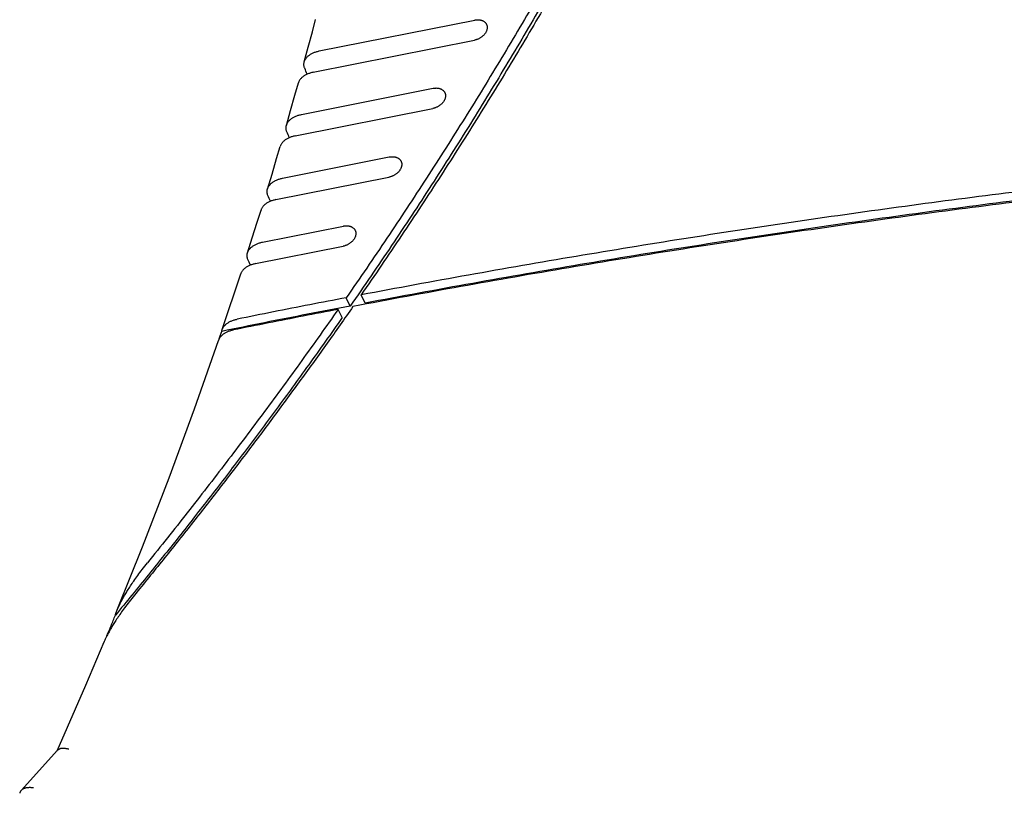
# Model space of a CAD drawing. Header units: inches. Extents: x 0 to 34, y 0 to 22.
# Tile 7 of 29: x 21.6 to 23.5, y 7.2 to 8.7. Entities that reach past the tile are written whole.
import ezdxf

# ---------------------------------------------------------------- set-up
doc = ezdxf.new("R2010")
doc.units = ezdxf.units.IN
doc.header["$LTSCALE"] = 1.87
doc.header["$MEASUREMENT"] = 0
doc.layers.get('0').update_dxf_attribs({"linetype": 'CONTINUOUS'})

msp = doc.modelspace()

# ---------------------------------------------------------------- linework, layer by layer
at = {"color": 7, "linetype": 'CONTINUOUS'}
for p, q in [((22.1825, 8.6352), (22.4754, 8.6934)), ((22.1715, 8.5951), (22.4748, 8.6554)), ((22.149, 8.5155), (22.3969, 8.5649)), ((22.1373, 8.4753), (22.3963, 8.5269)), ((22.1134, 8.3955), (22.3145, 8.4355)), ((22.101, 8.3552), (22.3139, 8.3975)), ((22.0759, 8.2751), (22.2281, 8.3054)), ((22.0628, 8.2346), (22.2275, 8.2674)), ((21.9998, 8.1103), (22.0347, 8.2152)), ((22.2411, 8.1548), (22.2335, 8.1704)), ((22.269, 8.1601), (22.2614, 8.1757)), ((22.2258, 8.133), (22.2182, 8.1485)), ((21.6901, 7.318), (21.6212, 7.2423))]:
    msp.add_line(p, q, dxfattribs=at)
for points in [[(22.1544, 8.6145), (22.162, 8.6422), (22.1697, 8.671), (22.1758, 8.6942)], [(22.1208, 8.4951), (22.1288, 8.523), (22.137, 8.5519), (22.1435, 8.5751)], [(22.0852, 8.3752), (22.0937, 8.4033), (22.1024, 8.4325), (22.1093, 8.4555)], [(22.0476, 8.255), (22.0566, 8.2832), (22.0659, 8.3127), (22.073, 8.3355)], [(21.8023, 7.5823), (21.8499, 7.7009), (21.8999, 7.831), (21.9478, 7.9613), (21.9929, 8.09)], [(21.6893, 7.3171), (21.7432, 7.4409), (21.7776, 7.5223)]]:
    msp.add_lwpolyline(points, dxfattribs=at)
for points, knots in [([(23.2336, 10.1514), (23.2213, 10.1114), (23.1957, 10.0316), (23.1548, 9.9122), (23.1114, 9.7929), (23.0654, 9.6737), (23.0168, 9.5547), (22.9657, 9.4358), (22.912, 9.3173), (22.8559, 9.199), (22.7972, 9.0811), (22.7361, 8.9635), (22.6726, 8.8464), (22.6066, 8.7297), (22.5382, 8.6135), (22.4675, 8.4978), (22.3944, 8.3827), (22.319, 8.2682), (22.2673, 8.1926), (22.2411, 8.1548)], [0, 0, 0, 0, 0.056024, 0.112397, 0.169118, 0.226193, 0.283619, 0.3414, 0.399533, 0.458021, 0.516858, 0.57605, 0.635587, 0.695475, 0.755704, 0.816276, 0.877185, 0.938428, 1, 1, 1, 1]), ([(23.24, 10.1379), (23.2276, 10.0986), (23.2021, 10.0201), (23.1614, 9.9028), (23.1182, 9.7856), (23.0725, 9.6684), (23.0244, 9.5515), (22.9738, 9.4348), (22.9208, 9.3183), (22.8654, 9.2021), (22.8076, 9.0862), (22.7474, 8.9706), (22.6849, 8.8555), (22.62, 8.7408), (22.5529, 8.6266), (22.4834, 8.5129), (22.4117, 8.3998), (22.3377, 8.2872), (22.2871, 8.2128), (22.2614, 8.1757)], [0, 0, 0, 0, 0.056081, 0.112503, 0.169268, 0.226379, 0.283834, 0.341637, 0.399783, 0.458279, 0.517116, 0.5763, 0.635823, 0.695688, 0.755888, 0.816425, 0.87729, 0.938484, 1, 1, 1, 1]), ([(23.078, 9.7419), (23.0683, 9.7171), (23.043, 9.6529), (23.0005, 9.5498), (22.9497, 9.4327), (22.8965, 9.3159), (22.8408, 9.1994), (22.7827, 9.0832), (22.7222, 8.9673), (22.6594, 8.8519), (22.5942, 8.7369), (22.5266, 8.6224), (22.4568, 8.5084), (22.3846, 8.395), (22.3102, 8.2822), (22.2593, 8.2076), (22.2335, 8.1704)], [0, 0, 0, 0, 0.044772, 0.115701, 0.187062, 0.25885, 0.33107, 0.403716, 0.476791, 0.550287, 0.624209, 0.698545, 0.773299, 0.848461, 0.924031, 1, 1, 1, 1]), ([(22.4977, 8.6852), (22.4979, 8.6848), (22.4983, 8.6839), (22.4987, 8.6824), (22.4989, 8.6808), (22.499, 8.6792), (22.4988, 8.6775), (22.4985, 8.6758), (22.4981, 8.6741), (22.4974, 8.6724), (22.4966, 8.6707), (22.4956, 8.669), (22.4945, 8.6674), (22.4932, 8.6658), (22.4918, 8.6643), (22.4902, 8.6629), (22.4885, 8.6616), (22.4868, 8.6603), (22.4849, 8.6592), (22.483, 8.6582), (22.481, 8.6573), (22.479, 8.6565), (22.4769, 8.6559), (22.4755, 8.6556), (22.4748, 8.6554)], [0, 0, 0, 0, 0.031076, 0.068439, 0.106381, 0.145015, 0.184564, 0.225218, 0.266964, 0.310007, 0.354272, 0.39974, 0.446452, 0.494175, 0.542956, 0.592582, 0.642855, 0.693753, 0.74493, 0.796338, 0.847757, 0.898897, 0.949754, 1, 1, 1, 1]), ([(22.4754, 8.6934), (22.4761, 8.6936), (22.4775, 8.6938), (22.4795, 8.694), (22.4816, 8.694), (22.4835, 8.6939), (22.4854, 8.6937), (22.4873, 8.6933), (22.489, 8.6928), (22.4907, 8.6921), (22.4922, 8.6913), (22.4936, 8.6903), (22.4948, 8.6892), (22.4959, 8.6881), (22.4969, 8.6868), (22.4974, 8.6858), (22.4977, 8.6852), (22.4977, 8.6852)], [0, 0, 0, 0, 0.082056, 0.162767, 0.241676, 0.318885, 0.3941, 0.467197, 0.538344, 0.607345, 0.674504, 0.739934, 0.803777, 0.866552, 0.928425, 0.989925, 1, 1, 1, 1]), ([(22.1544, 8.6145), (22.1544, 8.6146), (22.1546, 8.6153), (22.1551, 8.6167), (22.1561, 8.6187), (22.1572, 8.6206), (22.1586, 8.6224), (22.1602, 8.6242), (22.162, 8.6259), (22.164, 8.6275), (22.1662, 8.629), (22.1686, 8.6303), (22.1711, 8.6316), (22.1738, 8.6327), (22.1766, 8.6337), (22.1795, 8.6345), (22.1815, 8.635), (22.1825, 8.6352)], [0, 0, 0, 0, 0.005719, 0.063193, 0.122082, 0.182862, 0.245684, 0.31077, 0.378313, 0.448226, 0.520687, 0.595497, 0.672586, 0.751856, 0.832936, 0.915794, 1, 1, 1, 1]), ([(22.1553, 8.6026), (22.155, 8.6033), (22.1545, 8.6046), (22.154, 8.6066), (22.1538, 8.6086), (22.1538, 8.6107), (22.154, 8.6126), (22.1543, 8.6139), (22.1544, 8.6145)], [0, 0, 0, 0, 0.173083, 0.343188, 0.511154, 0.678741, 0.846975, 1, 1, 1, 1]), ([(22.1715, 8.5951), (22.1705, 8.5949), (22.1685, 8.5944), (22.1656, 8.5936), (22.1628, 8.5926), (22.1601, 8.5915), (22.1576, 8.5903), (22.1552, 8.589), (22.153, 8.5875), (22.151, 8.586), (22.1492, 8.5844), (22.1476, 8.5826), (22.1463, 8.5809), (22.1451, 8.579), (22.1442, 8.5771), (22.1437, 8.5758), (22.1435, 8.5751), (22.1435, 8.5751)], [0, 0, 0, 0, 0.085883, 0.170211, 0.252538, 0.332823, 0.410675, 0.485995, 0.558702, 0.628602, 0.695879, 0.76045, 0.82253, 0.882361, 0.940123, 0.996332, 1, 1, 1, 1]), ([(22.4192, 8.5566), (22.4194, 8.5562), (22.4198, 8.5553), (22.4202, 8.5538), (22.4204, 8.5522), (22.4205, 8.5506), (22.4203, 8.5489), (22.42, 8.5472), (22.4196, 8.5455), (22.4189, 8.5438), (22.4181, 8.5421), (22.4171, 8.5404), (22.416, 8.5388), (22.4147, 8.5373), (22.4133, 8.5358), (22.4117, 8.5343), (22.41, 8.533), (22.4083, 8.5318), (22.4064, 8.5306), (22.4045, 8.5296), (22.4025, 8.5287), (22.4005, 8.528), (22.3984, 8.5273), (22.397, 8.527), (22.3963, 8.5269)], [0, 0, 0, 0, 0.031076, 0.068439, 0.106381, 0.145015, 0.184564, 0.225218, 0.266964, 0.310007, 0.354272, 0.39974, 0.446452, 0.494175, 0.542956, 0.592582, 0.642855, 0.693753, 0.74493, 0.796338, 0.847757, 0.898897, 0.949754, 1, 1, 1, 1]), ([(22.3969, 8.5649), (22.3976, 8.565), (22.399, 8.5652), (22.401, 8.5654), (22.4031, 8.5655), (22.405, 8.5654), (22.407, 8.5651), (22.4088, 8.5647), (22.4105, 8.5642), (22.4122, 8.5635), (22.4137, 8.5627), (22.4151, 8.5617), (22.4163, 8.5607), (22.4174, 8.5595), (22.4184, 8.5582), (22.4189, 8.5572), (22.4192, 8.5567), (22.4192, 8.5566)], [0, 0, 0, 0, 0.082056, 0.162767, 0.241676, 0.318885, 0.3941, 0.467197, 0.538344, 0.607345, 0.674504, 0.739934, 0.803777, 0.866552, 0.928425, 0.989925, 1, 1, 1, 1]), ([(22.1208, 8.4951), (22.121, 8.4957), (22.1215, 8.4971), (22.1224, 8.499), (22.1235, 8.5009), (22.1249, 8.5028), (22.1265, 8.5045), (22.1284, 8.5062), (22.1304, 8.5078), (22.1326, 8.5093), (22.135, 8.5107), (22.1375, 8.5119), (22.1402, 8.5131), (22.143, 8.514), (22.1459, 8.5149), (22.1479, 8.5153), (22.149, 8.5155)], [0, 0, 0, 0, 0.056644, 0.115785, 0.176858, 0.240018, 0.305485, 0.373458, 0.443848, 0.51683, 0.592205, 0.669898, 0.749805, 0.83155, 0.915095, 1, 1, 1, 1]), ([(29.062, 8.1757), (29.0022, 8.1885), (28.8823, 8.2135), (28.7015, 8.2487), (28.5195, 8.2817), (28.3364, 8.3126), (28.1521, 8.3412), (27.9667, 8.3677), (27.7802, 8.392), (27.5927, 8.4141), (27.4042, 8.434), (27.2147, 8.4517), (27.0243, 8.4672), (26.8329, 8.4805), (26.6407, 8.4916), (26.4477, 8.5004), (26.2538, 8.5071), (26.0592, 8.5115), (25.8638, 8.5137), (25.6678, 8.5137), (25.471, 8.5115), (25.2737, 8.507), (25.0757, 8.5004), (24.8772, 8.4915), (24.6781, 8.4804), (24.4786, 8.4671), (24.2786, 8.4516), (24.0781, 8.4339), (23.8773, 8.414), (23.6762, 8.3919), (23.4747, 8.3676), (23.2729, 8.3411), (23.0709, 8.3125), (22.8687, 8.2816), (22.6663, 8.2486), (22.4638, 8.2134), (22.3288, 8.1885), (22.2614, 8.1757)], [0, 0, 0, 0, 0.026789, 0.053692, 0.080709, 0.107841, 0.135085, 0.162443, 0.189912, 0.217494, 0.245185, 0.272987, 0.300897, 0.328915, 0.357041, 0.385271, 0.413607, 0.442046, 0.470587, 0.499229, 0.52797, 0.556809, 0.585745, 0.614775, 0.643899, 0.673114, 0.702419, 0.731812, 0.761291, 0.790855, 0.820501, 0.850228, 0.880033, 0.909915, 0.939872, 0.969901, 1, 1, 1, 1]), ([(22.1216, 8.483), (22.1213, 8.4836), (22.1208, 8.4849), (22.1204, 8.4869), (22.1201, 8.489), (22.1201, 8.491), (22.1203, 8.493), (22.1206, 8.4944), (22.1208, 8.495), (22.1208, 8.4951)], [0, 0, 0, 0, 0.169498, 0.336108, 0.500663, 0.6649, 0.82984, 0.996906, 1, 1, 1, 1]), ([(29.0637, 8.1539), (29.0038, 8.1668), (28.8836, 8.1919), (28.7024, 8.2273), (28.5201, 8.2606), (28.3365, 8.2916), (28.1518, 8.3205), (27.966, 8.3472), (27.7791, 8.3716), (27.5912, 8.3939), (27.4022, 8.4139), (27.2123, 8.4317), (27.0214, 8.4473), (26.8296, 8.4607), (26.6369, 8.4718), (26.4433, 8.4807), (26.249, 8.4874), (26.0539, 8.4919), (25.858, 8.4941), (25.6615, 8.4941), (25.4642, 8.4919), (25.2663, 8.4874), (25.0679, 8.4807), (24.8688, 8.4718), (24.6693, 8.4606), (24.4692, 8.4473), (24.2687, 8.4317), (24.0677, 8.4138), (23.8664, 8.3938), (23.6647, 8.3715), (23.4627, 8.3471), (23.2604, 8.3204), (23.0578, 8.2915), (22.8551, 8.2605), (22.6522, 8.2272), (22.4491, 8.1918), (22.3139, 8.1667), (22.2462, 8.1539)], [0, 0, 0, 0, 0.026781, 0.053678, 0.080688, 0.107814, 0.135053, 0.162406, 0.18987, 0.217448, 0.245135, 0.272934, 0.300842, 0.328858, 0.356982, 0.385211, 0.413546, 0.441985, 0.470526, 0.499168, 0.527911, 0.556751, 0.585689, 0.614721, 0.643847, 0.673065, 0.702373, 0.73177, 0.761252, 0.79082, 0.820471, 0.850202, 0.880012, 0.909899, 0.939861, 0.969895, 1, 1, 1, 1]), ([(29.0696, 8.1601), (29.0099, 8.173), (28.89, 8.1979), (28.7093, 8.2331), (28.5273, 8.2662), (28.3441, 8.297), (28.1598, 8.3257), (27.9744, 8.3522), (27.788, 8.3765), (27.6005, 8.3986), (27.4119, 8.4185), (27.2224, 8.4362), (27.032, 8.4517), (26.8407, 8.4649), (26.6484, 8.476), (26.4554, 8.4849), (26.2615, 8.4915), (26.0669, 8.4959), (25.8715, 8.4982), (25.6755, 8.4982), (25.4787, 8.4959), (25.2813, 8.4915), (25.0834, 8.4848), (24.8848, 8.476), (24.6858, 8.4649), (24.4862, 8.4516), (24.2862, 8.4361), (24.0858, 8.4184), (23.885, 8.3985), (23.6838, 8.3764), (23.4823, 8.3521), (23.2806, 8.3256), (23.0785, 8.2969), (22.8763, 8.2661), (22.6739, 8.233), (22.4714, 8.1978), (22.3365, 8.1729), (22.269, 8.1601)], [0, 0, 0, 0, 0.026777, 0.053675, 0.080692, 0.107824, 0.13507, 0.162428, 0.189897, 0.217479, 0.245171, 0.272973, 0.300884, 0.328903, 0.357028, 0.38526, 0.413596, 0.442035, 0.470577, 0.499219, 0.527961, 0.556801, 0.585737, 0.614768, 0.643892, 0.673107, 0.702413, 0.731807, 0.761286, 0.790851, 0.820497, 0.850225, 0.880031, 0.909913, 0.93987, 0.9699, 1, 1, 1, 1]), ([(22.1373, 8.4753), (22.1362, 8.4751), (22.1342, 8.4747), (22.1313, 8.4738), (22.1285, 8.4729), (22.1258, 8.4718), (22.1233, 8.4705), (22.1209, 8.4692), (22.1187, 8.4677), (22.1167, 8.4662), (22.1149, 8.4646), (22.1133, 8.4628), (22.1119, 8.4611), (22.1108, 8.4592), (22.1099, 8.4574), (22.1094, 8.4561), (22.1093, 8.4555)], [0, 0, 0, 0, 0.086613, 0.171649, 0.254654, 0.335581, 0.414032, 0.489904, 0.563114, 0.633467, 0.701145, 0.766068, 0.828453, 0.888545, 0.946529, 1, 1, 1, 1]), ([(22.3145, 8.4355), (22.3152, 8.4357), (22.3166, 8.4359), (22.3186, 8.4361), (22.3207, 8.4361), (22.3226, 8.436), (22.3246, 8.4358), (22.3264, 8.4354), (22.3281, 8.4348), (22.3298, 8.4342), (22.3313, 8.4333), (22.3327, 8.4324), (22.3339, 8.4313), (22.335, 8.4302), (22.336, 8.4289), (22.3365, 8.4279), (22.3368, 8.4273), (22.3368, 8.4272)], [0, 0, 0, 0, 0.082056, 0.162767, 0.241676, 0.318885, 0.3941, 0.467197, 0.538344, 0.607345, 0.674504, 0.739934, 0.803777, 0.866552, 0.928425, 0.989925, 1, 1, 1, 1]), ([(22.3368, 8.4272), (22.337, 8.4268), (22.3374, 8.4259), (22.3378, 8.4245), (22.338, 8.4229), (22.3381, 8.4213), (22.338, 8.4196), (22.3377, 8.4179), (22.3372, 8.4162), (22.3365, 8.4145), (22.3357, 8.4128), (22.3347, 8.4111), (22.3336, 8.4095), (22.3323, 8.4079), (22.3309, 8.4064), (22.3293, 8.405), (22.3277, 8.4037), (22.3259, 8.4024), (22.324, 8.4013), (22.3221, 8.4003), (22.3201, 8.3994), (22.3181, 8.3986), (22.316, 8.398), (22.3146, 8.3977), (22.3139, 8.3975)], [0, 0, 0, 0, 0.031076, 0.068439, 0.106381, 0.145015, 0.184564, 0.225218, 0.266964, 0.310007, 0.354272, 0.39974, 0.446452, 0.494175, 0.542956, 0.592582, 0.642855, 0.693753, 0.74493, 0.796338, 0.847757, 0.898897, 0.949754, 1, 1, 1, 1]), ([(22.0852, 8.3752), (22.0854, 8.3758), (22.0858, 8.3771), (22.0867, 8.3789), (22.0879, 8.3808), (22.0893, 8.3827), (22.0909, 8.3845), (22.0927, 8.3862), (22.0947, 8.3878), (22.097, 8.3893), (22.0993, 8.3906), (22.1019, 8.3919), (22.1046, 8.393), (22.1074, 8.394), (22.1104, 8.3948), (22.1124, 8.3953), (22.1134, 8.3955)], [0, 0, 0, 0, 0.050063, 0.109446, 0.170804, 0.234294, 0.300139, 0.36854, 0.439407, 0.512913, 0.588859, 0.667163, 0.747719, 0.830141, 0.914383, 1, 1, 1, 1]), ([(22.0859, 8.3629), (22.0856, 8.3636), (22.0852, 8.3649), (22.0847, 8.3669), (22.0844, 8.3689), (22.0844, 8.3709), (22.0846, 8.373), (22.0849, 8.3744), (22.0852, 8.3751), (22.0852, 8.3752)], [0, 0, 0, 0, 0.166053, 0.329304, 0.490584, 0.651608, 0.813392, 0.977341, 1, 1, 1, 1]), ([(22.101, 8.3552), (22.1, 8.355), (22.098, 8.3545), (22.095, 8.3537), (22.0922, 8.3527), (22.0895, 8.3516), (22.087, 8.3504), (22.0846, 8.349), (22.0824, 8.3476), (22.0804, 8.346), (22.0786, 8.3444), (22.077, 8.3427), (22.0756, 8.3409), (22.0744, 8.339), (22.0736, 8.3373), (22.0732, 8.3361), (22.073, 8.3355)], [0, 0, 0, 0, 0.087357, 0.173113, 0.256808, 0.338386, 0.417444, 0.493874, 0.56759, 0.638395, 0.706472, 0.771743, 0.834426, 0.89477, 0.952966, 1, 1, 1, 1]), ([(22.2504, 8.2971), (22.2506, 8.2967), (22.2509, 8.2958), (22.2513, 8.2943), (22.2516, 8.2928), (22.2516, 8.2911), (22.2515, 8.2894), (22.2512, 8.2877), (22.2507, 8.286), (22.2501, 8.2843), (22.2493, 8.2826), (22.2483, 8.281), (22.2471, 8.2793), (22.2458, 8.2778), (22.2444, 8.2763), (22.2429, 8.2748), (22.2412, 8.2735), (22.2394, 8.2723), (22.2376, 8.2711), (22.2357, 8.2701), (22.2337, 8.2692), (22.2316, 8.2685), (22.2296, 8.2678), (22.2282, 8.2675), (22.2275, 8.2674)], [0, 0, 0, 0, 0.031076, 0.068439, 0.106381, 0.145015, 0.184564, 0.225218, 0.266964, 0.310007, 0.354272, 0.39974, 0.446452, 0.494175, 0.542956, 0.592582, 0.642855, 0.693753, 0.74493, 0.796338, 0.847757, 0.898897, 0.949754, 1, 1, 1, 1]), ([(22.2281, 8.3054), (22.2288, 8.3055), (22.2302, 8.3057), (22.2322, 8.3059), (22.2342, 8.306), (22.2362, 8.3059), (22.2381, 8.3056), (22.2399, 8.3052), (22.2417, 8.3047), (22.2433, 8.304), (22.2448, 8.3032), (22.2462, 8.3023), (22.2475, 8.3012), (22.2486, 8.3), (22.2495, 8.2987), (22.2501, 8.2977), (22.2503, 8.2972), (22.2504, 8.2971)], [0, 0, 0, 0, 0.082056, 0.162767, 0.241676, 0.318885, 0.3941, 0.467197, 0.538344, 0.607345, 0.674504, 0.739934, 0.803777, 0.866552, 0.928425, 0.989925, 1, 1, 1, 1]), ([(22.0476, 8.255), (22.0477, 8.2555), (22.0482, 8.2567), (22.049, 8.2585), (22.0502, 8.2604), (22.0516, 8.2622), (22.0532, 8.264), (22.0551, 8.2657), (22.0571, 8.2673), (22.0593, 8.2688), (22.0617, 8.2702), (22.0643, 8.2715), (22.067, 8.2726), (22.0699, 8.2736), (22.0728, 8.2744), (22.0748, 8.2749), (22.0759, 8.2751)], [0, 0, 0, 0, 0.043451, 0.103065, 0.164698, 0.228513, 0.294731, 0.363558, 0.434902, 0.508937, 0.585459, 0.664383, 0.745596, 0.828705, 0.913658, 1, 1, 1, 1]), ([(22.0482, 8.2425), (22.0479, 8.2431), (22.0475, 8.2444), (22.047, 8.2464), (22.0467, 8.2484), (22.0467, 8.2505), (22.0469, 8.2525), (22.0473, 8.254), (22.0475, 8.2548), (22.0476, 8.255)], [0, 0, 0, 0, 0.162736, 0.322757, 0.480886, 0.638823, 0.797579, 0.958542, 1, 1, 1, 1]), ([(22.0628, 8.2346), (22.0618, 8.2344), (22.0598, 8.2339), (22.0568, 8.2331), (22.0539, 8.2321), (22.0512, 8.231), (22.0487, 8.2298), (22.0463, 8.2284), (22.0441, 8.227), (22.042, 8.2254), (22.0402, 8.2238), (22.0386, 8.2221), (22.0373, 8.2203), (22.0361, 8.2184), (22.0353, 8.2167), (22.0349, 8.2156), (22.0347, 8.2152)], [0, 0, 0, 0, 0.088114, 0.174603, 0.258998, 0.341238, 0.42091, 0.497904, 0.572127, 0.643384, 0.711859, 0.77747, 0.840446, 0.901033, 0.959429, 1, 1, 1, 1]), ([(22.2335, 8.1704), (22.2106, 8.166), (22.165, 8.1572), (22.0965, 8.1438), (22.0509, 8.1346), (22.0281, 8.13)], [0, 0, 0, 0, 0.333084, 0.666418, 1, 1, 1, 1]), ([(22.2462, 8.1539), (22.2301, 8.1308), (22.1977, 8.0847), (22.1483, 8.016), (22.098, 7.9476), (22.0469, 7.8794), (21.995, 7.8116), (21.9423, 7.744), (21.8888, 7.6768), (21.8527, 7.6322), (21.8345, 7.61)], [0, 0, 0, 0, 0.123655, 0.2477, 0.372131, 0.496945, 0.622136, 0.747708, 0.873662, 1, 1, 1, 1]), ([(22.2182, 8.1485), (22.1956, 8.1161), (22.1497, 8.0516), (22.0795, 7.9555), (22.0076, 7.86), (21.9342, 7.765), (21.8843, 7.7023), (21.859, 7.671)], [0, 0, 0, 0, 0.198277, 0.397434, 0.597441, 0.798307, 1, 1, 1, 1]), ([(22.2411, 8.1548), (22.2142, 8.1497), (22.1604, 8.1393), (22.0797, 8.1234), (22.0259, 8.1125), (21.9991, 8.107)], [0, 0, 0, 0, 0.333038, 0.666374, 1, 1, 1, 1]), ([(22.2182, 8.1485), (22.1963, 8.1443), (22.1525, 8.1358), (22.0869, 8.1229), (22.0431, 8.1141), (22.0212, 8.1097)], [0, 0, 0, 0, 0.333094, 0.666428, 1, 1, 1, 1]), ([(22.2258, 8.133), (22.205, 8.1032), (22.1639, 8.0452), (22.1023, 7.9606), (22.0419, 7.8796), (21.982, 7.8012), (21.9219, 7.7244), (21.861, 7.6482), (21.8197, 7.5977), (21.7988, 7.5724)], [0, 0, 0, 0, 0.154716, 0.302606, 0.445361, 0.584711, 0.722413, 0.860242, 1, 1, 1, 1]), ([(21.9998, 8.1103), (21.9999, 8.1105), (22.0002, 8.1113), (22.0008, 8.1127), (22.0018, 8.1145), (22.003, 8.1163), (22.0045, 8.118), (22.0061, 8.1196), (22.0079, 8.1212), (22.0099, 8.1227), (22.0121, 8.1241), (22.0145, 8.1254), (22.017, 8.1266), (22.0196, 8.1276), (22.0223, 8.1286), (22.0252, 8.1294), (22.0271, 8.1298), (22.0281, 8.13)], [0, 0, 0, 0, 0.014385, 0.070413, 0.12808, 0.187748, 0.249848, 0.314384, 0.38127, 0.450655, 0.52276, 0.597318, 0.673985, 0.752737, 0.833623, 0.916205, 1, 1, 1, 1]), ([(22.0212, 8.1097), (22.0202, 8.1095), (22.0183, 8.109), (22.0154, 8.1082), (22.0127, 8.1073), (22.01, 8.1062), (22.0075, 8.105), (22.0052, 8.1037), (22.003, 8.1023), (22.001, 8.1009), (21.9992, 8.0993), (21.9975, 8.0976), (21.9961, 8.0959), (21.9949, 8.0941), (21.9938, 8.0923), (21.9932, 8.0909), (21.993, 8.0901), (21.9929, 8.09)], [0, 0, 0, 0, 0.083905, 0.166596, 0.247587, 0.326441, 0.403204, 0.477853, 0.550041, 0.6195, 0.686454, 0.751048, 0.813197, 0.872905, 0.930604, 0.986656, 1, 1, 1, 1]), ([(21.9943, 8.0931), (21.9943, 8.0932), (21.9952, 8.0956), (21.9967, 8.1003), (21.9983, 8.1048), (21.9991, 8.107)], [0, 0, 0, 0, 0.029381, 0.514751, 1, 1, 1, 1]), ([(21.9991, 8.107), (21.9991, 8.1077), (21.9994, 8.1088), (21.9997, 8.1099), (21.9998, 8.1103)], [0, 0, 0, 0, 0.57015, 1, 1, 1, 1]), ([(21.8023, 7.5823), (21.8025, 7.5826), (21.8032, 7.5844), (21.8047, 7.5879), (21.8071, 7.593), (21.81, 7.5986), (21.8134, 7.6048), (21.8173, 7.6117), (21.822, 7.6193), (21.8274, 7.6278), (21.8337, 7.6372), (21.8411, 7.6476), (21.8496, 7.6591), (21.8558, 7.667), (21.859, 7.671)], [0, 0, 0, 0, 0.009861, 0.056336, 0.108807, 0.167928, 0.234496, 0.309411, 0.393674, 0.488538, 0.595243, 0.715883, 0.851853, 1, 1, 1, 1]), ([(21.8345, 7.61), (21.8312, 7.606), (21.825, 7.5982), (21.8164, 7.5869), (21.809, 7.5765), (21.8027, 7.5672), (21.7972, 7.5588), (21.7925, 7.5512), (21.7886, 7.5443), (21.7852, 7.5382), (21.7823, 7.5326), (21.7799, 7.5277), (21.7784, 7.5243), (21.7777, 7.5225), (21.7776, 7.5223)], [0, 0, 0, 0, 0.148328, 0.284837, 0.405914, 0.512966, 0.608115, 0.692605, 0.767703, 0.834418, 0.893652, 0.946213, 0.992753, 1, 1, 1, 1]), ([(21.7829, 7.5337), (21.7855, 7.5399), (21.7908, 7.5528), (21.7961, 7.5657), (21.7988, 7.5724)], [0, 0, 0, 0, 0.481839, 1, 1, 1, 1]), ([(21.7988, 7.5724), (21.7991, 7.5735), (21.7999, 7.5758), (21.801, 7.5791), (21.8019, 7.5813), (21.8023, 7.5823)], [0, 0, 0, 0, 0.321244, 0.685999, 1, 1, 1, 1]), ([(21.711, 7.3198), (21.7102, 7.3201), (21.7086, 7.3205), (21.7061, 7.321), (21.7038, 7.3213), (21.7016, 7.3215), (21.6995, 7.3215), (21.6975, 7.3214), (21.6957, 7.3211), (21.6941, 7.3206), (21.6927, 7.32), (21.6914, 7.3192), (21.6906, 7.3185), (21.6902, 7.3181), (21.6901, 7.318)], [0, 0, 0, 0, 0.11912, 0.232699, 0.340277, 0.441797, 0.536849, 0.625533, 0.708013, 0.784533, 0.855887, 0.922782, 0.986477, 1, 1, 1, 1]), ([(21.6212, 7.2423), (21.6208, 7.242), (21.6202, 7.2412), (21.6195, 7.2399), (21.6189, 7.2384), (21.6187, 7.2374), (21.6186, 7.2369)], [0, 0, 0, 0, 0.234538, 0.489272, 0.74311, 1, 1, 1, 1]), ([(21.6447, 7.247), (21.6437, 7.2471), (21.6419, 7.2474), (21.6391, 7.2476), (21.6365, 7.2476), (21.634, 7.2475), (21.6316, 7.2472), (21.6294, 7.2468), (21.6274, 7.2462), (21.6256, 7.2455), (21.6239, 7.2446), (21.6225, 7.2436), (21.6216, 7.2428), (21.6212, 7.2424), (21.6212, 7.2423)], [0, 0, 0, 0, 0.11559, 0.226684, 0.332813, 0.433833, 0.529278, 0.619233, 0.703673, 0.782785, 0.857104, 0.927043, 0.993553, 1, 1, 1, 1])]:
    msp.add_open_spline(points, degree=3, knots=knots, dxfattribs=at)
for points in [[(22.1601, 8.5915), (22.1585, 8.5952), (22.1569, 8.5989), (22.1553, 8.6026)], [(22.1263, 8.472), (22.1248, 8.4756), (22.1232, 8.4793), (22.1216, 8.483)], [(22.0906, 8.352), (22.089, 8.3557), (22.0875, 8.3593), (22.0859, 8.3629)], [(22.0529, 8.2317), (22.0513, 8.2353), (22.0498, 8.2389), (22.0482, 8.2425)]]:
    msp.add_open_spline(points, degree=3, dxfattribs=at)

doc.saveas('drawing.dxf')
